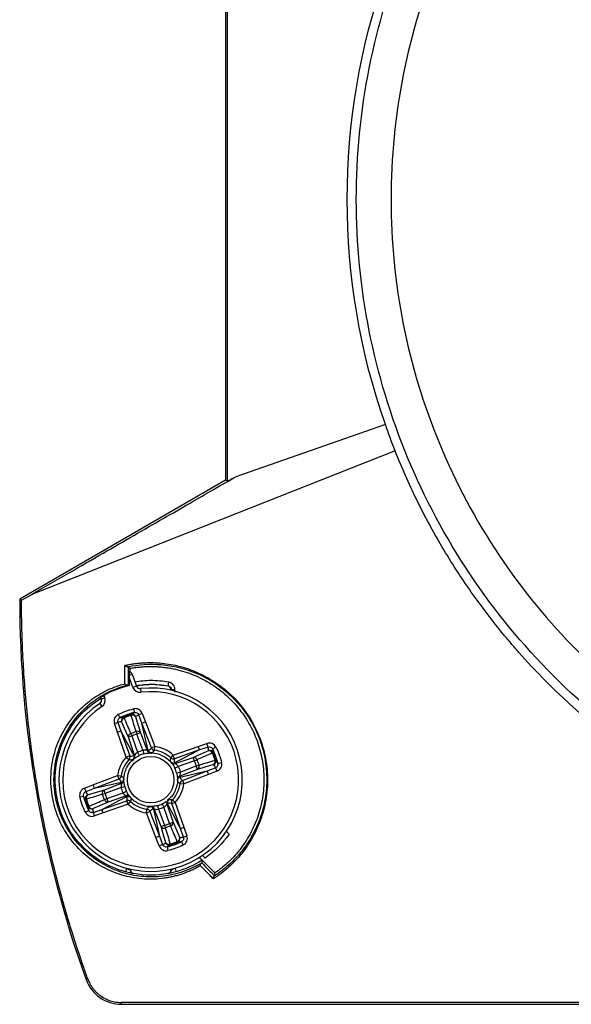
# Model space of a CAD drawing. Header units: millimetres. Extents: x 13 to 546, y 13 to 419.
# Tile 3 of 21: x 119 to 149, y 94 to 147. Entities that reach past the tile are written whole.
import ezdxf

# ---------------------------------------------------------------- set-up
doc = ezdxf.new("R2010")
doc.units = ezdxf.units.MM
doc.header["$LTSCALE"] = 2

msp = doc.modelspace()

# ---------------------------------------------------------------- linework, layer by layer
for p, q in [((130.15, 152.137), (130.15, 122.137)), ((138.687, 125.115), (130.696, 122.328)), ((139.207, 123.716), (119.798, 116.042)), ((130.15, 122.137), (119.15, 115.786)), ((130.248, 122.08), (130.15, 122.137)), ((119.247, 115.73), (119.15, 115.786)), ((119.247, 115.73), (119.798, 116.042)), ((125.05, 112.086), (124.942, 112.175)), ((125.05, 111.923), (125.05, 112.086)), ((124.997, 111.725), (125.152, 111.781)), ((124.997, 111.622), (124.997, 111.159)), ((125.2, 111.067), (124.997, 111.622)), ((125.152, 111.781), (125.388, 111.136)), ((124.944, 111.202), (124.997, 111.159)), ((125.388, 111.136), (125.2, 111.067)), ((125.598, 111.006), (125.621, 110.807)), ((127.085, 111.149), (127.07, 111.137)), ((123.509, 110.45), (123.476, 110.54)), ((123.509, 110.45), (123.697, 110.518)), ((123.652, 110.643), (123.697, 110.518)), ((127.248, 110.952), (127.234, 110.941)), ((127.448, 110.815), (127.448, 110.952)), ((123.432, 110.215), (123.543, 110.048)), ((124.413, 109.625), (124.503, 109.446)), ((125.229, 109.923), (125.276, 109.729)), ((125.697, 109.677), (125.51, 109.606)), ((125.684, 109.153), (125.51, 109.606)), ((125.697, 109.677), (125.87, 109.224)), ((124.214, 109.136), (124.402, 109.201)), ((124.373, 108.677), (124.214, 109.136)), ((124.402, 109.201), (124.562, 108.743)), ((126.187, 107.836), (125.684, 109.153)), ((126.009, 107.702), (125.684, 109.153)), ((125.87, 109.224), (126.374, 107.907)), ((124.837, 107.346), (124.373, 108.677)), ((124.562, 108.743), (125.026, 107.412)), ((125.143, 108.477), (124.955, 108.411)), ((125.289, 107.452), (124.955, 108.411)), ((125.087, 108.606), (125.143, 108.477)), ((125.143, 108.477), (125.445, 107.61)), ((125.37, 108.71), (125.411, 108.574)), ((125.597, 108.645), (125.411, 108.574)), ((125.738, 107.717), (125.411, 108.574)), ((125.597, 108.645), (125.96, 107.697)), ((126.374, 107.907), (126.187, 107.836)), ((126.349, 107.71), (126.374, 107.907)), ((127.359, 107.45), (128.69, 107.914)), ((128.69, 107.914), (129.148, 108.073)), ((129.214, 107.885), (128.756, 107.725)), ((129.214, 107.885), (129.148, 108.073)), ((129.459, 107.784), (129.638, 107.874)), ((125.026, 107.412), (124.837, 107.346)), ((124.837, 107.346), (124.984, 107.211)), ((125.445, 107.61), (125.532, 107.43)), ((125.738, 107.717), (125.789, 107.524)), ((127.224, 107.303), (127.359, 107.45)), ((127.424, 107.261), (127.359, 107.45)), ((128.756, 107.725), (127.424, 107.261)), ((127.465, 106.998), (128.424, 107.332)), ((128.489, 107.143), (128.424, 107.332)), ((125.236, 107.255), (125.212, 107.235)), ((127.268, 107.051), (127.248, 107.075)), ((127.443, 106.755), (127.623, 106.841)), ((128.489, 107.143), (127.623, 106.841)), ((127.73, 106.548), (128.587, 106.876)), ((128.489, 107.143), (128.619, 107.2)), ((128.587, 106.876), (128.722, 106.917)), ((128.658, 106.69), (128.587, 106.876)), ((129.741, 107.011), (129.936, 107.058)), ((123.063, 105.857), (124.38, 106.361)), ((124.38, 106.361), (124.451, 106.175)), ((124.38, 106.361), (124.577, 106.336)), ((127.537, 106.498), (127.73, 106.548)), ((128.658, 106.69), (127.71, 106.327)), ((127.715, 106.278), (129.166, 106.603)), ((127.849, 106.1), (129.166, 106.603)), ((129.237, 106.417), (127.92, 105.913)), ((129.166, 106.603), (129.619, 106.776)), ((129.69, 106.59), (129.237, 106.417)), ((129.619, 106.776), (129.69, 106.59)), ((122.609, 105.684), (123.063, 105.857)), ((124.451, 106.175), (123.134, 105.671)), ((124.585, 105.996), (123.134, 105.671)), ((123.641, 105.584), (124.59, 105.947)), ((124.57, 105.726), (124.763, 105.776)), ((127.722, 105.938), (127.92, 105.913)), ((127.849, 106.1), (127.92, 105.913)), ((122.364, 105.216), (122.558, 105.263)), ((122.609, 105.684), (122.681, 105.498)), ((123.134, 105.671), (122.681, 105.498)), ((123.577, 105.357), (123.713, 105.398)), ((123.641, 105.584), (123.713, 105.398)), ((124.57, 105.726), (123.713, 105.398)), ((123.81, 105.131), (124.677, 105.433)), ((124.835, 105.277), (123.876, 104.942)), ((124.677, 105.433), (124.857, 105.519)), ((125.032, 105.223), (125.052, 105.199)), ((123.544, 104.549), (124.875, 105.013)), ((124.941, 104.825), (123.609, 104.361)), ((123.681, 105.075), (123.81, 105.131)), ((123.81, 105.131), (123.876, 104.942)), ((124.941, 104.825), (124.875, 105.013)), ((124.941, 104.825), (125.076, 104.971)), ((126.511, 104.75), (126.561, 104.557)), ((126.768, 104.844), (126.854, 104.664)), ((127.01, 104.822), (127.345, 103.863)), ((127.064, 105.018), (127.087, 105.038)), ((127.274, 104.863), (127.462, 104.928)), ((127.738, 103.531), (127.274, 104.863)), ((127.316, 105.063), (127.462, 104.928)), ((127.462, 104.928), (127.926, 103.597)), ((122.662, 104.4), (122.841, 104.49)), ((123.086, 104.389), (123.544, 104.549)), ((123.151, 104.201), (123.086, 104.389)), ((123.609, 104.361), (123.151, 104.201)), ((125.926, 104.367), (125.951, 104.565)), ((125.926, 104.367), (126.112, 104.438)), ((126.429, 103.05), (125.926, 104.367)), ((126.112, 104.438), (126.616, 103.121)), ((126.291, 104.572), (126.616, 103.121)), ((126.703, 103.629), (126.34, 104.577)), ((126.561, 104.557), (126.889, 103.7)), ((127.156, 103.798), (126.854, 104.664)), ((126.703, 103.629), (126.889, 103.7)), ((126.889, 103.7), (126.93, 103.565)), ((127.156, 103.798), (127.345, 103.863)), ((127.156, 103.798), (127.212, 103.668)), ((126.616, 103.121), (126.789, 102.668)), ((127.898, 103.073), (127.738, 103.531)), ((127.898, 103.073), (128.086, 103.139)), ((127.926, 103.597), (128.086, 103.139)), ((130.337, 103.223), (130.176, 103.384)), ((126.603, 102.597), (126.429, 103.05)), ((126.789, 102.668), (126.603, 102.597)), ((127.797, 102.828), (127.886, 102.649)), ((127.024, 102.546), (127.071, 102.351)), ((128.9, 102.114), (129.064, 101.95)), ((129.579, 101.153), (128.75, 101.982)), ((128.893, 101.836), (128.877, 101.692)), ((125.052, 101.322), (125.066, 101.334)), ((125.215, 101.125), (125.229, 101.137)), ((127.07, 101.137), (127.085, 101.125)), ((127.234, 101.334), (127.248, 101.322)), ((129.564, 101.001), (129.579, 101.153)), ((122.698, 95.46), (122.789, 95.492)), ((124.58, 94.234), (124.58, 94.137)), ((124.58, 94.137), (221.72, 94.137))]:
    msp.add_line(p, q)
at = {"flags": 128}
for points in [[(125.337, 109.509), (125.483, 109.025), (125.597, 108.645)], [(124.955, 108.411), (124.755, 108.875), (124.597, 109.239)], [(128.424, 107.332), (128.887, 107.532), (129.252, 107.69)], [(129.522, 106.95), (129.038, 106.804), (128.658, 106.69)], [(122.778, 105.324), (123.261, 105.47), (123.641, 105.584)], [(123.876, 104.942), (123.412, 104.742), (123.048, 104.585)], [(127.345, 103.863), (127.545, 103.4), (127.702, 103.035)], [(126.963, 102.765), (126.817, 103.249), (126.703, 103.629)]]:
    msp.add_lwpolyline(points, dxfattribs=at)
msp.add_circle((126.15, 106.137), 1.244)
for centre, radius, start, end in [((130.157, 111.769), 5.16, 178.4412, 180.4937), ((124.964, 111.712), 0.2, 20.0722, 79.9564), ((126.15, 106.137), 4.9, 123.6812, 96.4633), ((126.15, 106.137), 5.152, 102.9196, 119.0046), ((125.576, 111.205), 0.4, 200.0722, 276.4633), ((125.576, 111.205), 0.2, 200.0722, 276.4633), ((126.15, 106.137), 4.7, 123.6812, 96.4633), ((123.322, 110.381), 0.4, 303.6812, 20.0722), ((123.322, 110.381), 0.2, 303.6812, 20.0722), ((124.786, 109.305), 0.2, 113.7963, 199.2243), ((124.784, 109.256), 0.187, 106.5539, 185.0731), ((123.921, 109.088), 0.88, 23.2016, 27.0151), ((125.15, 109.438), 0.2, 20.9209, 106.3483), ((125.951, 109.83), 0.88, 193.1296, 196.9431), ((125.184, 109.402), 0.187, 35.0723, 113.5907), ((125.141, 108.428), 0.187, 106.7433, 185.1154), ((125.444, 108.538), 0.187, 35.03, 113.4013), ((126.15, 106.137), 1.784, 47.3509, 82.7936), ((126.15, 106.137), 1.784, 137.3509, 172.7936), ((124.836, 107.346), 0.201, 317.5332, 18.981), ((125.101, 107.386), 0.199, 310.0613, 19.3836), ((126.146, 107.768), 0.199, 200.7616, 270.0829), ((126.374, 107.909), 0.201, 201.1635, 262.6113), ((126.15, 106.137), 1.585, 47.3509, 82.7936), ((128.44, 107.146), 0.187, 16.7433, 95.1154), ((129.318, 107.501), 0.2, 23.7963, 109.2243), ((129.268, 107.503), 0.187, 16.5539, 95.0731), ((129.101, 108.365), 0.88, 293.2016, 297.0151), ((126.15, 106.137), 1.585, 137.3509, 172.7936), ((127.359, 107.451), 0.201, 227.5332, 288.981), ((127.399, 107.186), 0.199, 220.0613, 289.3836), ((128.551, 106.843), 0.187, 305.03, 23.4013), ((129.45, 107.137), 0.2, 290.9209, 16.3483), ((129.414, 107.103), 0.187, 305.0723, 23.5907), ((129.842, 106.336), 0.88, 103.1296, 106.9431), ((124.378, 106.362), 0.201, 291.1635, 352.6113), ((127.781, 106.141), 0.199, 110.7616, 180.0829), ((124.519, 106.134), 0.199, 290.7616, 0.0829), ((126.15, 106.137), 1.585, 317.3509, 352.7936), ((126.15, 106.137), 1.784, 317.3509, 352.7936), ((127.921, 105.912), 0.201, 111.1635, 172.6113), ((122.849, 105.137), 0.2, 110.9209, 196.3483), ((122.885, 105.171), 0.187, 125.0723, 203.5907), ((123.749, 105.432), 0.187, 125.03, 203.4013), ((124.901, 105.088), 0.199, 40.0613, 109.3836), ((122.457, 105.938), 0.88, 283.1296, 286.9431), ((123.199, 103.909), 0.88, 113.2016, 117.0151), ((122.982, 104.774), 0.2, 203.7963, 289.2243), ((123.031, 104.771), 0.187, 196.5539, 275.0731), ((123.859, 105.128), 0.187, 196.7433, 275.1154), ((124.94, 104.823), 0.201, 47.5332, 108.981), ((126.15, 106.137), 1.784, 227.3509, 262.7936), ((126.15, 106.137), 1.585, 227.3509, 262.7936), ((126.153, 104.506), 0.199, 20.7616, 90.0829), ((127.199, 104.888), 0.199, 130.0613, 199.3836), ((127.464, 104.928), 0.201, 137.5332, 198.981), ((125.925, 104.366), 0.201, 21.1635, 82.6113), ((127.159, 103.847), 0.187, 286.7433, 5.1154), ((126.855, 103.736), 0.187, 215.03, 293.4013), ((127.15, 102.836), 0.2, 200.9209, 286.3483), ((127.116, 102.873), 0.187, 215.0723, 293.5907), ((126.349, 102.445), 0.88, 13.1296, 16.9431), ((127.516, 103.019), 0.187, 286.5539, 5.0731), ((128.378, 103.186), 0.88, 203.2016, 207.0151), ((127.513, 102.969), 0.2, 293.7963, 19.2243)]:
    msp.add_arc(centre, radius, start, end)
msp.add_ellipse((124.999, 111.617), major_axis=(0, 0.583), ratio=0.002995, start_param=1.385139, end_param=1.5626)
for points, knots in [([(137.136, 137.137), (137.136, 134.78), (137.369, 132.423), (138.288, 127.799), (138.976, 125.533), (140.78, 121.178), (141.896, 119.089), (144.515, 115.169), (146.018, 113.339), (149.351, 110.005), (151.182, 108.503), (155.102, 105.884), (157.19, 104.767), (161.546, 102.963), (163.812, 102.276), (168.436, 101.356), (170.793, 101.124), (175.507, 101.124), (177.864, 101.356), (182.487, 102.276), (184.754, 102.963), (189.109, 104.767), (191.198, 105.884), (195.118, 108.503), (196.948, 110.005), (200.282, 113.339), (201.784, 115.169), (204.403, 119.089), (205.52, 121.178), (207.324, 125.533), (208.011, 127.799), (208.931, 132.423), (209.163, 134.78), (209.163, 139.494), (208.931, 141.851), (208.011, 146.475), (207.324, 148.741), (205.52, 153.096), (204.403, 155.185), (201.784, 159.105), (200.282, 160.936), (196.948, 164.269), (195.118, 165.772), (191.198, 168.391), (189.109, 169.507), (184.754, 171.311), (182.487, 171.999), (177.864, 172.918), (175.507, 173.15), (170.793, 173.15), (168.436, 172.918), (163.812, 171.999), (161.546, 171.311), (157.19, 169.507), (155.102, 168.391), (151.182, 165.772), (149.351, 164.269), (146.018, 160.936), (144.515, 159.105), (141.896, 155.185), (140.78, 153.096), (138.976, 148.741), (138.288, 146.475), (137.369, 141.851), (137.136, 139.494), (137.136, 137.137)], [0, 0, 0, 0, 0.03125, 0.03125, 0.0625, 0.0625, 0.09375, 0.09375, 0.125, 0.125, 0.15625, 0.15625, 0.1875, 0.1875, 0.21875, 0.21875, 0.25, 0.25, 0.28125, 0.28125, 0.3125, 0.3125, 0.34375, 0.34375, 0.375, 0.375, 0.40625, 0.40625, 0.4375, 0.4375, 0.46875, 0.46875, 0.5, 0.5, 0.53125, 0.53125, 0.5625, 0.5625, 0.59375, 0.59375, 0.625, 0.625, 0.65625, 0.65625, 0.6875, 0.6875, 0.71875, 0.71875, 0.75, 0.75, 0.78125, 0.78125, 0.8125, 0.8125, 0.84375, 0.84375, 0.875, 0.875, 0.90625, 0.90625, 0.9375, 0.9375, 0.96875, 0.96875, 1, 1, 1, 1]), ([(138.99, 137.137), (138.99, 139.373), (139.21, 141.609), (140.083, 145.994), (140.735, 148.144), (142.446, 152.275), (143.505, 154.256), (145.989, 157.974), (147.414, 159.711), (150.576, 162.873), (152.313, 164.298), (156.031, 166.782), (158.012, 167.841), (162.143, 169.552), (164.293, 170.204), (168.678, 171.077), (170.914, 171.297), (175.386, 171.297), (177.621, 171.077), (182.007, 170.204), (184.157, 169.552), (188.288, 167.841), (190.269, 166.782), (193.987, 164.298), (195.723, 162.873), (198.885, 159.711), (200.31, 157.974), (202.795, 154.256), (203.854, 152.275), (205.565, 148.144), (206.217, 145.994), (207.089, 141.609), (207.31, 139.373), (207.31, 134.901), (207.089, 132.666), (206.217, 128.28), (205.565, 126.13), (203.854, 121.999), (202.795, 120.018), (200.31, 116.3), (198.885, 114.563), (195.723, 111.402), (193.987, 109.976), (190.269, 107.492), (188.288, 106.433), (184.157, 104.722), (182.007, 104.07), (177.621, 103.198), (175.386, 102.977), (170.914, 102.977), (168.678, 103.198), (164.293, 104.07), (162.143, 104.722), (158.012, 106.433), (156.031, 107.492), (152.313, 109.976), (150.576, 111.402), (147.414, 114.563), (145.989, 116.3), (143.505, 120.018), (142.446, 121.999), (140.735, 126.13), (140.083, 128.28), (139.21, 132.666), (138.99, 134.901), (138.99, 137.137)], [0, 0, 0, 0, 0.03125, 0.03125, 0.0625, 0.0625, 0.09375, 0.09375, 0.125, 0.125, 0.15625, 0.15625, 0.1875, 0.1875, 0.21875, 0.21875, 0.25, 0.25, 0.28125, 0.28125, 0.3125, 0.3125, 0.34375, 0.34375, 0.375, 0.375, 0.40625, 0.40625, 0.4375, 0.4375, 0.46875, 0.46875, 0.5, 0.5, 0.53125, 0.53125, 0.5625, 0.5625, 0.59375, 0.59375, 0.625, 0.625, 0.65625, 0.65625, 0.6875, 0.6875, 0.71875, 0.71875, 0.75, 0.75, 0.78125, 0.78125, 0.8125, 0.8125, 0.84375, 0.84375, 0.875, 0.875, 0.90625, 0.90625, 0.9375, 0.9375, 0.96875, 0.96875, 1, 1, 1, 1]), ([(130.248, 122.08), (130.248, 124.59), (130.249, 129.609), (130.249, 137.137), (130.249, 144.666), (130.248, 149.684), (130.248, 152.194)], [0, 0, 0, 0, 0.25, 0.5, 0.75, 1, 1, 1, 1]), ([(145.662, 113.123), (145.643, 113.145), (145.554, 113.247), (145.404, 113.421), (145.211, 113.649), (145.078, 113.808), (144.404, 114.624), (143.248, 116.141), (141.693, 118.551), (140.33, 121.078), (139.558, 122.829), (139.207, 123.716)], [0, 0, 0, 0, 0.0010822, 0.0049971, 0.008912, 0.0128269, 0.0128269, 0.0472743, 0.0817218, 0.1161692, 0.1506166, 0.1506166, 0.1506166, 0.1506166]), ([(119.798, 116.042), (120.462, 116.426), (121.733, 117.159), (123.551, 118.208), (125.229, 119.176), (126.777, 120.069), (128.208, 120.894), (129.499, 121.638), (130.312, 122.107), (130.696, 122.328)], [0, 0, 0, 0, 0.182719, 0.349391, 0.500024, 0.644144, 0.775497, 0.894105, 1, 1, 1, 1]), ([(119.15, 115.786), (119.15, 112.33), (119.449, 108.874), (120.638, 102.065), (121.527, 98.711), (122.698, 95.46)], [0, 0, 0, 0, 0.5, 0.5, 1, 1, 1, 1]), ([(122.789, 95.492), (122.716, 95.697), (122.427, 96.508), (122.023, 97.736), (121.59, 99.178), (121.127, 100.85), (120.62, 102.943), (120.189, 105.136), (119.891, 106.979), (119.687, 108.48), (119.524, 109.966), (119.399, 111.433), (119.312, 112.883), (119.258, 114.313), (119.25, 115.26), (119.247, 115.73)], [0, 0, 0, 0, 0.031541, 0.125166, 0.187757, 0.250348, 0.377166, 0.500579, 0.574978, 0.648359, 0.720723, 0.792069, 0.862397, 0.931707, 1, 1, 1, 1]), ([(145.821, 112.942), (145.821, 112.942), (145.821, 112.942), (145.77, 112.999), (145.722, 113.054), (145.676, 113.107)], [0.150878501, 0.150878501, 0.150878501, 0.150878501, 0.150884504, 0.150884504, 0.153455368, 0.153455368, 0.153455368, 0.153455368]), ([(200.478, 112.942), (198.776, 111.019), (194.962, 107.532), (188.261, 103.612), (180.88, 101.185), (173.15, 100.363), (165.42, 101.185), (158.038, 103.612), (151.337, 107.532), (147.523, 111.02), (145.821, 112.942)], [0.1534554, 0.1534554, 0.1534554, 0.1534554, 0.2400828, 0.3267205, 0.4133582, 0.4999958, 0.5866335, 0.6732711, 0.7599088, 0.8465405, 0.8465405, 0.8465405, 0.8465405]), ([(124.774, 112.246), (124.851, 112.262), (125.005, 112.294), (125.237, 112.331), (125.468, 112.36), (125.699, 112.381), (125.929, 112.392), (126.158, 112.395), (126.387, 112.389), (126.86, 112.36), (127.567, 112.252), (128.362, 111.997), (128.981, 111.712), (129.603, 111.36), (130.355, 110.797), (131.171, 109.909), (131.829, 108.826), (132.257, 107.616), (132.428, 106.372), (132.357, 105.173), (132.078, 104.062), (131.626, 103.062), (131.133, 102.331), (130.683, 101.81), (130.316, 101.454), (129.922, 101.126), (129.64, 100.938), (129.498, 100.844)], [0, 0, 0, 0, 0.016157, 0.032137, 0.047954, 0.063623, 0.079161, 0.094581, 0.109899, 0.125129, 0.189126, 0.249711, 0.281371, 0.312072, 0.374678, 0.437145, 0.499282, 0.562143, 0.624565, 0.687224, 0.749904, 0.812106, 0.874767, 0.905449, 0.937178, 0.968425, 1, 1, 1, 1]), ([(124.776, 111.268), (124.776, 111.432), (124.775, 111.757), (124.774, 112.083), (124.774, 112.246)], [0, 0, 0, 0, 0.502062, 1, 1, 1, 1]), ([(124.917, 112.171), (124.91, 112.17), (124.897, 112.169), (124.87, 112.176), (124.845, 112.187), (124.823, 112.201), (124.804, 112.215), (124.787, 112.231), (124.778, 112.241), (124.774, 112.246)], [0, 0, 0, 0, 0.147523, 0.314227, 0.498995, 0.600299, 0.749301, 0.894435, 1, 1, 1, 1]), ([(124.917, 112.171), (125.498, 112.294), (126.105, 112.335), (127.017, 112.259), (127.323, 112.211), (127.939, 112.064), (128.251, 111.964), (128.869, 111.707), (129.173, 111.551), (129.774, 111.174), (130.071, 110.95), (130.489, 110.568), (130.625, 110.432), (130.887, 110.143), (131.014, 109.989), (131.375, 109.504), (131.584, 109.157), (131.936, 108.413), (132.077, 108.012), (132.273, 107.211), (132.328, 106.812), (132.353, 106.214), (132.351, 106.015), (132.33, 105.626), (132.311, 105.435), (132.227, 104.871), (132.136, 104.505), (131.901, 103.818), (131.757, 103.494), (131.42, 102.882), (131.226, 102.592), (130.804, 102.06), (130.577, 101.817), (130.086, 101.371), (129.821, 101.168), (129.545, 100.988)], [0, 0, 0, 0, 0.125, 0.125, 0.1875, 0.1875, 0.25, 0.25, 0.3125, 0.3125, 0.375, 0.375, 0.40625, 0.40625, 0.4375, 0.4375, 0.5, 0.5, 0.5625, 0.5625, 0.625, 0.625, 0.65625, 0.65625, 0.6875, 0.6875, 0.75, 0.75, 0.8125, 0.8125, 0.875, 0.875, 0.9375, 0.9375, 1, 1, 1, 1]), ([(124.942, 112.175), (124.941, 112.175), (124.938, 112.175), (124.924, 112.172), (124.917, 112.171)], [0, 0, 0, 0, 0.522483, 1, 1, 1, 1]), ([(124.942, 112.175), (124.942, 112.014), (124.943, 111.689), (124.943, 111.365), (124.944, 111.202)], [0, 0, 0, 0, 0.497472, 1, 1, 1, 1]), ([(125.05, 112.086), (125.135, 112.101), (125.305, 112.13), (125.56, 112.16), (125.817, 112.18), (126.073, 112.189), (126.329, 112.187), (126.586, 112.174), (126.842, 112.149), (127.352, 112.079), (128.106, 111.894), (129.051, 111.479), (129.915, 110.912), (130.667, 110.204), (131.292, 109.382), (131.766, 108.463), (132.08, 107.479), (132.22, 106.456), (132.188, 105.423), (131.979, 104.412), (131.604, 103.449), (131.175, 102.742), (130.796, 102.254), (130.522, 101.947), (130.227, 101.661), (129.914, 101.393), (129.691, 101.233), (129.579, 101.153)], [0, 0, 0, 0, 0.015735, 0.031385, 0.046979, 0.062546, 0.078113, 0.09371, 0.109366, 0.125108, 0.187574, 0.250074, 0.312541, 0.375041, 0.437507, 0.500007, 0.562473, 0.624973, 0.68744, 0.74994, 0.812406, 0.874906, 0.900037, 0.924994, 0.949896, 0.974859, 1, 1, 1, 1]), ([(128.804, 101.542), (128.738, 101.505), (128.605, 101.43), (128.401, 101.328), (128.192, 101.234), (127.979, 101.15), (127.761, 101.074), (127.54, 101.008), (127.314, 100.951), (127.083, 100.904), (126.757, 100.853), (126.331, 100.815), (125.803, 100.822), (125.273, 100.881), (124.567, 101.033), (123.7, 101.364), (122.724, 101.999), (121.867, 102.88), (121.207, 103.995), (120.829, 105.279), (120.784, 106.609), (121.05, 107.847), (121.553, 108.913), (122.109, 109.639), (122.608, 110.124), (123.006, 110.441), (123.426, 110.715), (123.814, 110.92), (124.163, 111.07), (124.467, 111.181), (124.673, 111.239), (124.776, 111.268)], [0, 0, 0, 0, 0.013729, 0.027479, 0.041262, 0.055091, 0.068977, 0.082934, 0.096975, 0.111113, 0.12536, 0.156559, 0.187777, 0.219187, 0.250358, 0.312945, 0.37513, 0.437897, 0.500472, 0.562943, 0.625222, 0.687601, 0.750024, 0.812569, 0.843383, 0.87478, 0.905973, 0.937412, 0.958332, 0.979176, 1, 1, 1, 1]), ([(128.856, 101.679), (128.563, 101.504), (128.256, 101.359), (127.611, 101.129), (127.277, 101.046), (126.601, 100.947), (126.257, 100.93), (125.558, 100.968), (125.207, 101.022), (124.688, 101.158), (124.516, 101.213), (124.173, 101.343), (124.003, 101.418), (123.503, 101.67), (123.185, 101.875), (122.582, 102.371), (122.295, 102.665), (121.921, 103.157), (121.804, 103.329), (121.59, 103.694), (121.492, 103.887), (121.322, 104.282), (121.249, 104.485), (121.128, 104.903), (121.08, 105.119), (121.012, 105.549), (120.992, 105.764), (120.978, 106.194), (120.985, 106.411), (121.044, 107.047), (121.132, 107.449), (121.393, 108.21), (121.56, 108.557), (121.949, 109.189), (122.172, 109.476), (122.651, 109.981), (122.906, 110.201), (123.447, 110.584), (123.732, 110.748), (124.315, 111.015), (124.613, 111.119), (124.92, 111.197)], [0, 0, 0, 0, 0.0625, 0.0625, 0.125, 0.125, 0.1875, 0.1875, 0.25, 0.25, 0.28125, 0.28125, 0.3125, 0.3125, 0.375, 0.375, 0.4375, 0.4375, 0.46875, 0.46875, 0.5, 0.5, 0.53125, 0.53125, 0.5625, 0.5625, 0.59375, 0.59375, 0.625, 0.625, 0.6875, 0.6875, 0.75, 0.75, 0.8125, 0.8125, 0.875, 0.875, 0.9375, 0.9375, 1, 1, 1, 1]), ([(124.776, 111.268), (124.78, 111.264), (124.789, 111.254), (124.807, 111.239), (124.826, 111.225), (124.853, 111.209), (124.887, 111.195), (124.91, 111.196), (124.92, 111.197)], [0, 0, 0, 0, 0.105252, 0.251346, 0.399788, 0.502338, 0.771148, 1, 1, 1, 1]), ([(124.92, 111.197), (124.926, 111.198), (124.94, 111.201), (124.942, 111.201), (124.944, 111.202)], [0, 0, 0, 0, 0.480721, 1, 1, 1, 1]), ([(127.121, 111.346), (126.798, 111.392), (126.193, 111.477), (125.588, 111.395), (125.307, 111.357)], [0, 0, 0, 0, 0.535492, 1, 1, 1, 1]), ([(127.07, 111.137), (126.764, 111.181), (126.204, 111.26), (125.644, 111.186), (125.391, 111.152)], [0, 0, 0, 0, 0.5481321, 1, 1, 1, 1]), ([(125.392, 111.165), (125.645, 111.199), (126.209, 111.275), (126.773, 111.194), (127.085, 111.149)], [0, 0, 0, 0, 0.447603, 1, 1, 1, 1]), ([(127.234, 110.941), (127.234, 110.987), (127.218, 111.033), (127.158, 111.104), (127.116, 111.129), (127.07, 111.137)], [0, 0, 0, 0, 0.5, 0.5, 1, 1, 1, 1]), ([(127.085, 111.149), (127.085, 111.149), (127.089, 111.171), (127.102, 111.243), (127.112, 111.294), (127.121, 111.346)], [0, 0, 0, 0, 0.5, 0.5, 1, 1, 1, 1]), ([(127.085, 111.149), (127.13, 111.14), (127.172, 111.116), (127.232, 111.044), (127.248, 110.999), (127.248, 110.952)], [0, 0, 0, 0, 0.5, 0.5, 1, 1, 1, 1]), ([(127.448, 110.952), (127.448, 111.045), (127.415, 111.136), (127.296, 111.279), (127.213, 111.328), (127.121, 111.346)], [0, 0, 0, 0, 0.5, 0.5, 1, 1, 1, 1]), ([(124.799, 101.218), (124.322, 101.349), (123.864, 101.549), (123.026, 102.074), (122.645, 102.397), (121.992, 103.14), (121.72, 103.559), (121.307, 104.457), (121.167, 104.937), (121.029, 105.916), (121.032, 106.416), (121.18, 107.393), (121.326, 107.871), (121.749, 108.765), (122.026, 109.181), (122.687, 109.916), (123.071, 110.235), (123.494, 110.493)], [0, 0, 0, 0, 0.125, 0.125, 0.25, 0.25, 0.375, 0.375, 0.5, 0.5, 0.625, 0.625, 0.75, 0.75, 0.875, 0.875, 1, 1, 1, 1]), ([(123.476, 110.54), (123.476, 110.54), (123.495, 110.552), (123.56, 110.591), (123.606, 110.618), (123.652, 110.643)], [0, 0, 0, 0, 0.5, 0.5, 1, 1, 1, 1]), ([(127.248, 110.952), (127.249, 110.952), (127.268, 110.952), (127.346, 110.952), (127.401, 110.952), (127.448, 110.952)], [0, 0, 0, 0, 0.5, 0.5, 1, 1, 1, 1]), ([(124.413, 109.625), (124.326, 109.582), (124.257, 109.507), (124.185, 109.329), (124.182, 109.227), (124.214, 109.136)], [0, 0, 0, 0, 0.00029095, 0.00029095, 0.0005818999, 0.0005818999, 0.0005818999, 0.0005818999]), ([(124.402, 109.201), (124.386, 109.247), (124.387, 109.298), (124.424, 109.387), (124.459, 109.424), (124.503, 109.446)], [0, 0, 0, 0, 0.5, 0.5, 1, 1, 1, 1]), ([(124.503, 109.446), (124.539, 109.454), (124.606, 109.468), (124.675, 109.482), (124.706, 109.488)], [0, 0, 0, 0, 0.551491, 1, 1, 1, 1]), ([(125.109, 109.573), (125.045, 109.553), (124.916, 109.513), (124.792, 109.461), (124.73, 109.435)], [0, 0, 0, 0, 0.499996, 1, 1, 1, 1]), ([(125.094, 109.63), (125.121, 109.645), (125.182, 109.679), (125.242, 109.711), (125.276, 109.729)], [0, 0, 0, 0, 0.4485097, 1, 1, 1, 1]), ([(125.697, 109.677), (125.662, 109.768), (125.594, 109.844), (125.424, 109.933), (125.323, 109.946), (125.229, 109.923)], [0, 0, 0, 0, 0.0002910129, 0.0002910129, 0.0005820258, 0.0005820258, 0.0005820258, 0.0005820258]), ([(125.276, 109.729), (125.323, 109.74), (125.374, 109.734), (125.459, 109.689), (125.493, 109.652), (125.51, 109.606)], [0, 0, 0, 0, 0.5, 0.5, 1, 1, 1, 1]), ([(125.87, 109.224), (125.823, 109.206), (125.777, 109.189), (125.709, 109.163), (125.687, 109.154), (125.684, 109.153)], [0, 0, 0, 0, 0.5, 0.5, 1, 1, 1, 1]), ([(124.562, 108.743), (124.558, 108.742), (124.537, 108.734), (124.467, 108.71), (124.42, 108.694), (124.373, 108.677)], [0, 0, 0, 0, 0.5, 0.5, 1, 1, 1, 1]), ([(125.411, 108.574), (125.41, 108.574), (125.408, 108.573), (125.407, 108.573), (125.348, 108.555), (125.29, 108.535), (125.233, 108.513), (125.203, 108.502), (125.173, 108.489), (125.143, 108.477)], [0, 0, 0, 0, 0.0000039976, 0.0000039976, 0.0000039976, 0.0001877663, 0.0001877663, 0.0001877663, 0.0002848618, 0.0002848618, 0.0002848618, 0.0002848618]), ([(128.756, 107.725), (128.754, 107.729), (128.747, 107.75), (128.723, 107.82), (128.707, 107.866), (128.69, 107.914)], [0, 0, 0, 0, 0.5, 0.5, 1, 1, 1, 1]), ([(129.638, 107.874), (129.594, 107.961), (129.52, 108.029), (129.341, 108.102), (129.24, 108.105), (129.148, 108.073)], [0, 0, 0, 0, 0.00029095, 0.00029095, 0.0005818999, 0.0005818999, 0.0005818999, 0.0005818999]), ([(129.214, 107.885), (129.259, 107.901), (129.31, 107.899), (129.4, 107.863), (129.437, 107.828), (129.459, 107.784)], [0, 0, 0, 0, 0.5, 0.5, 1, 1, 1, 1]), ([(125.248, 107.424), (125.261, 107.39), (125.263, 107.348), (125.243, 107.269), (125.221, 107.234), (125.193, 107.21)], [0, 0, 0, 0, 0.5, 0.5, 1, 1, 1, 1]), ([(125.229, 107.233), (125.235, 107.238), (125.268, 107.267), (125.376, 107.345), (125.451, 107.391), (125.532, 107.43)], [0, 0, 0, 0, 0.5, 0.5, 1, 1, 1, 1]), ([(125.248, 107.424), (125.255, 107.428), (125.269, 107.437), (125.283, 107.447), (125.289, 107.452)], [0, 0, 0, 0, 0.499869, 1, 1, 1, 1]), ([(125.445, 107.61), (125.402, 107.583), (125.362, 107.546), (125.308, 107.482), (125.292, 107.456), (125.289, 107.452)], [0, 0, 0, 0, 0.5, 0.5, 1, 1, 1, 1]), ([(125.789, 107.524), (125.748, 107.513), (125.706, 107.5), (125.62, 107.469), (125.576, 107.451), (125.532, 107.43)], [0, 0, 0, 0, 0.5, 0.5, 1, 1, 1, 1]), ([(125.96, 107.697), (125.955, 107.699), (125.926, 107.708), (125.843, 107.722), (125.79, 107.725), (125.738, 107.717)], [0, 0, 0, 0, 0.5, 0.5, 1, 1, 1, 1]), ([(125.789, 107.524), (125.875, 107.546), (125.963, 107.559), (126.095, 107.569), (126.14, 107.568), (126.147, 107.569)], [0, 0, 0, 0, 0.5, 0.5, 1, 1, 1, 1]), ([(126.009, 107.702), (126.023, 107.706), (126.05, 107.713), (126.088, 107.733), (126.124, 107.76), (126.157, 107.793), (126.177, 107.822), (126.187, 107.836)], [0, 0, 0, 0, 0.195552, 0.393295, 0.593262, 0.795487, 1, 1, 1, 1]), ([(126.19, 107.574), (126.153, 107.575), (126.113, 107.587), (126.047, 107.634), (126.022, 107.668), (126.009, 107.702)], [0, 0, 0, 0, 0.5, 0.5, 1, 1, 1, 1]), ([(126.146, 107.56), (126.17, 107.563), (126.364, 107.585), (126.661, 107.493), (126.988, 107.308), (127.169, 107.165), (127.238, 107.062), (127.246, 107.05)], [0, 0, 0, 0, 0.057774, 0.465595, 0.704247, 0.963109, 1, 1, 1, 1]), ([(126.349, 107.71), (126.339, 107.695), (126.32, 107.665), (126.289, 107.63), (126.257, 107.603), (126.225, 107.584), (126.201, 107.577), (126.19, 107.574)], [0, 0, 0, 0, 0.2120555, 0.4180493, 0.6180138, 0.8119849, 1, 1, 1, 1]), ([(129.586, 107.178), (129.566, 107.242), (129.525, 107.37), (129.473, 107.495), (129.448, 107.557)], [0, 0, 0, 0, 0.4999962, 1, 1, 1, 1]), ([(129.459, 107.784), (129.467, 107.748), (129.481, 107.681), (129.495, 107.612), (129.501, 107.581)], [0, 0, 0, 0, 0.551491, 1, 1, 1, 1]), ([(124.721, 106.133), (124.72, 106.14), (124.706, 106.262), (124.755, 106.494), (124.868, 106.795), (125.026, 107.053), (125.178, 107.167), (125.249, 107.22)], [0, 0, 0, 0, 0.017553, 0.291799, 0.550567, 0.789126, 1, 1, 1, 1]), ([(125.193, 107.21), (125.18, 107.204), (125.153, 107.193), (125.105, 107.187), (125.049, 107.191), (125.006, 107.204), (124.984, 107.211)], [0, 0, 0, 0, 0.221188, 0.461531, 0.721106, 1, 1, 1, 1]), ([(127.222, 107.094), (127.218, 107.104), (127.209, 107.123), (127.202, 107.155), (127.2, 107.194), (127.205, 107.242), (127.218, 107.282), (127.224, 107.303)], [0, 0, 0, 0, 0.166652, 0.333314, 0.499999, 0.743063, 1, 1, 1, 1]), ([(127.222, 107.094), (127.233, 107.084), (127.252, 107.064), (127.288, 107.044), (127.324, 107.032), (127.359, 107.027), (127.389, 107.028), (127.415, 107.032), (127.43, 107.036), (127.437, 107.039)], [0, 0, 0, 0, 0.183019, 0.358152, 0.520653, 0.667246, 0.796183, 0.906976, 1, 1, 1, 1]), ([(127.246, 107.057), (127.251, 107.052), (127.28, 107.019), (127.357, 106.911), (127.404, 106.836), (127.443, 106.755)], [0, 0, 0, 0, 0.5, 0.5, 1, 1, 1, 1]), ([(127.623, 106.841), (127.596, 106.885), (127.559, 106.925), (127.494, 106.979), (127.469, 106.995), (127.465, 106.998)], [0, 0, 0, 0, 0.5, 0.5, 1, 1, 1, 1]), ([(128.587, 106.876), (128.587, 106.877), (128.586, 106.879), (128.586, 106.88), (128.568, 106.939), (128.548, 106.997), (128.526, 107.054), (128.514, 107.084), (128.502, 107.114), (128.489, 107.143)], [0, 0, 0, 0, 0.0000039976, 0.0000039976, 0.0000039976, 0.0001877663, 0.0001877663, 0.0001877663, 0.0002848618, 0.0002848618, 0.0002848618, 0.0002848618]), ([(129.741, 107.011), (129.753, 106.964), (129.747, 106.913), (129.702, 106.828), (129.664, 106.794), (129.619, 106.776)], [0, 0, 0, 0, 0.5, 0.5, 1, 1, 1, 1]), ([(129.642, 107.193), (129.658, 107.166), (129.691, 107.105), (129.724, 107.045), (129.741, 107.011)], [0, 0, 0, 0, 0.44851, 1, 1, 1, 1]), ([(129.69, 106.59), (129.781, 106.625), (129.857, 106.692), (129.946, 106.863), (129.959, 106.964), (129.936, 107.058)], [0, 0, 0, 0, 0.0002910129, 0.0002910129, 0.0005820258, 0.0005820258, 0.0005820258, 0.0005820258]), ([(124.577, 106.336), (124.594, 106.325), (124.63, 106.302), (124.668, 106.265), (124.698, 106.224), (124.708, 106.193), (124.713, 106.177)], [0, 0, 0, 0, 0.243578, 0.500002, 0.733614, 1, 1, 1, 1]), ([(127.537, 106.498), (127.559, 106.412), (127.572, 106.324), (127.582, 106.192), (127.581, 106.147), (127.581, 106.14)], [0, 0, 0, 0, 0.5, 0.5, 1, 1, 1, 1]), ([(127.586, 106.097), (127.588, 106.134), (127.6, 106.174), (127.647, 106.24), (127.681, 106.265), (127.715, 106.278)], [0, 0, 0, 0, 0.5, 0.5, 1, 1, 1, 1]), ([(127.71, 106.327), (127.711, 106.332), (127.721, 106.361), (127.735, 106.444), (127.738, 106.497), (127.73, 106.548)], [0, 0, 0, 0, 0.5, 0.5, 1, 1, 1, 1]), ([(127.715, 106.278), (127.719, 106.264), (127.726, 106.237), (127.745, 106.199), (127.772, 106.163), (127.806, 106.13), (127.835, 106.11), (127.849, 106.1)], [0, 0, 0, 0, 0.195552, 0.393295, 0.593262, 0.795487, 1, 1, 1, 1]), ([(129.166, 106.603), (129.167, 106.6), (129.175, 106.578), (129.201, 106.51), (129.219, 106.463), (129.237, 106.417)], [0, 0, 0, 0, 0.5, 0.5, 1, 1, 1, 1]), ([(123.063, 105.857), (123.081, 105.811), (123.098, 105.764), (123.125, 105.696), (123.133, 105.674), (123.134, 105.671)], [0, 0, 0, 0, 0.5, 0.5, 1, 1, 1, 1]), ([(124.59, 105.947), (124.588, 105.943), (124.579, 105.914), (124.565, 105.831), (124.562, 105.777), (124.57, 105.726)], [0, 0, 0, 0, 0.5, 0.5, 1, 1, 1, 1]), ([(124.585, 105.996), (124.597, 106.002), (124.626, 106.015), (124.667, 106.051), (124.703, 106.106), (124.71, 106.153), (124.713, 106.177)], [0, 0, 0, 0, 0.174643, 0.404305, 0.684942, 1, 1, 1, 1]), ([(124.763, 105.776), (124.741, 105.862), (124.728, 105.95), (124.718, 106.082), (124.718, 106.127), (124.718, 106.134)], [0, 0, 0, 0, 0.5, 0.5, 1, 1, 1, 1]), ([(127.579, 106.141), (127.58, 106.134), (127.594, 106.013), (127.545, 105.78), (127.432, 105.479), (127.274, 105.221), (127.122, 105.107), (127.05, 105.054)], [0, 0, 0, 0, 0.0175458, 0.2917547, 0.550501, 0.7890525, 1, 1, 1, 1]), ([(127.722, 105.938), (127.705, 105.949), (127.67, 105.972), (127.632, 106.009), (127.601, 106.05), (127.592, 106.081), (127.586, 106.097)], [0, 0, 0, 0, 0.24357, 0.500002, 0.733591, 1, 1, 1, 1]), ([(122.609, 105.684), (122.519, 105.649), (122.443, 105.582), (122.354, 105.411), (122.341, 105.31), (122.364, 105.216)], [0, 0, 0, 0, 0.0002910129, 0.0002910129, 0.0005820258, 0.0005820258, 0.0005820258, 0.0005820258]), ([(122.558, 105.263), (122.547, 105.31), (122.553, 105.361), (122.598, 105.447), (122.635, 105.48), (122.681, 105.498)], [0, 0, 0, 0, 0.5, 0.5, 1, 1, 1, 1]), ([(122.657, 105.081), (122.642, 105.108), (122.608, 105.169), (122.576, 105.23), (122.558, 105.263)], [0, 0, 0, 0, 0.44851, 1, 1, 1, 1]), ([(123.713, 105.398), (123.713, 105.397), (123.713, 105.396), (123.714, 105.394), (123.732, 105.336), (123.752, 105.278), (123.774, 105.221), (123.785, 105.19), (123.798, 105.16), (123.81, 105.131)], [0, 0, 0, 0, 0.0000039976, 0.0000039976, 0.0000039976, 0.0001877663, 0.0001877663, 0.0001877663, 0.0002848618, 0.0002848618, 0.0002848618, 0.0002848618]), ([(124.677, 105.433), (124.704, 105.389), (124.741, 105.35), (124.805, 105.295), (124.831, 105.279), (124.835, 105.277)], [0, 0, 0, 0, 0.5, 0.5, 1, 1, 1, 1]), ([(124.863, 105.236), (124.858, 105.243), (124.85, 105.257), (124.84, 105.27), (124.835, 105.277)], [0, 0, 0, 0, 0.499869, 1, 1, 1, 1]), ([(125.053, 105.217), (125.049, 105.222), (125.02, 105.255), (124.942, 105.363), (124.896, 105.439), (124.857, 105.519)], [0, 0, 0, 0, 0.5, 0.5, 1, 1, 1, 1]), ([(124.862, 105.236), (124.897, 105.248), (124.939, 105.251), (125.017, 105.231), (125.053, 105.208), (125.077, 105.18)], [0, 0, 0, 0, 0.5, 0.5, 1, 1, 1, 1]), ([(126.154, 104.714), (126.13, 104.711), (125.936, 104.69), (125.639, 104.782), (125.312, 104.967), (125.131, 105.109), (125.062, 105.212), (125.053, 105.225)], [0, 0, 0, 0, 0.057744, 0.46557, 0.704235, 0.963108, 1, 1, 1, 1]), ([(122.714, 105.096), (122.734, 105.032), (122.774, 104.904), (122.826, 104.78), (122.852, 104.718)], [0, 0, 0, 0, 0.499996, 1, 1, 1, 1]), ([(122.841, 104.49), (122.833, 104.527), (122.818, 104.594), (122.805, 104.662), (122.799, 104.693)], [0, 0, 0, 0, 0.551491, 1, 1, 1, 1]), ([(125.077, 105.18), (125.082, 105.171), (125.09, 105.151), (125.097, 105.119), (125.099, 105.08), (125.094, 105.032), (125.082, 104.992), (125.076, 104.971)], [0, 0, 0, 0, 0.166652, 0.333314, 0.499999, 0.743064, 1, 1, 1, 1]), ([(125.951, 104.565), (125.961, 104.58), (125.98, 104.609), (126.01, 104.644), (126.042, 104.671), (126.075, 104.69), (126.098, 104.697), (126.11, 104.7)], [0, 0, 0, 0, 0.2120644, 0.4180626, 0.6180271, 0.8119937, 1, 1, 1, 1]), ([(126.291, 104.572), (126.285, 104.584), (126.272, 104.613), (126.236, 104.654), (126.181, 104.691), (126.134, 104.697), (126.11, 104.7)], [0, 0, 0, 0, 0.174643, 0.404305, 0.684942, 1, 1, 1, 1]), ([(126.511, 104.75), (126.424, 104.728), (126.337, 104.715), (126.205, 104.705), (126.16, 104.706), (126.153, 104.706)], [0, 0, 0, 0, 0.5, 0.5, 1, 1, 1, 1]), ([(126.511, 104.75), (126.551, 104.761), (126.593, 104.774), (126.679, 104.805), (126.723, 104.823), (126.768, 104.844)], [0, 0, 0, 0, 0.5, 0.5, 1, 1, 1, 1]), ([(126.983, 104.973), (126.981, 104.971), (126.959, 104.955), (126.902, 104.917), (126.828, 104.874), (126.788, 104.854), (126.768, 104.844)], [0, 0, 0, 0, 0.046104, 0.53015, 0.766256, 1, 1, 1, 1]), ([(126.854, 104.664), (126.898, 104.691), (126.937, 104.728), (126.992, 104.792), (127.008, 104.818), (127.01, 104.822)], [0, 0, 0, 0, 0.5, 0.5, 1, 1, 1, 1]), ([(127.106, 105.065), (127.096, 105.054), (127.077, 105.034), (127.057, 104.999), (127.044, 104.962), (127.04, 104.928), (127.04, 104.898), (127.044, 104.872), (127.049, 104.857), (127.051, 104.85)], [0, 0, 0, 0, 0.183019, 0.358152, 0.520653, 0.667246, 0.796183, 0.906976, 1, 1, 1, 1]), ([(127.106, 105.065), (127.119, 105.07), (127.146, 105.082), (127.194, 105.087), (127.25, 105.083), (127.293, 105.07), (127.316, 105.063)], [0, 0, 0, 0, 0.221188, 0.461531, 0.721106, 1, 1, 1, 1]), ([(122.662, 104.4), (122.705, 104.314), (122.78, 104.245), (122.958, 104.172), (123.06, 104.169), (123.151, 104.201)], [0, 0, 0, 0, 0.00029095, 0.00029095, 0.0005818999, 0.0005818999, 0.0005818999, 0.0005818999]), ([(123.086, 104.389), (123.04, 104.373), (122.989, 104.375), (122.9, 104.412), (122.863, 104.446), (122.841, 104.49)], [0, 0, 0, 0, 0.5, 0.5, 1, 1, 1, 1]), ([(123.609, 104.361), (123.593, 104.408), (123.577, 104.455), (123.553, 104.524), (123.545, 104.546), (123.544, 104.549)], [0, 0, 0, 0, 0.5, 0.5, 1, 1, 1, 1]), ([(126.34, 104.577), (126.344, 104.576), (126.373, 104.566), (126.456, 104.552), (126.51, 104.549), (126.561, 104.557)], [0, 0, 0, 0, 0.5, 0.5, 1, 1, 1, 1]), ([(126.889, 103.7), (126.89, 103.7), (126.891, 103.701), (126.893, 103.701), (126.951, 103.719), (127.009, 103.739), (127.066, 103.761), (127.096, 103.773), (127.126, 103.785), (127.156, 103.798)], [0, 0, 0, 0, 0.0000039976, 0.0000039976, 0.0000039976, 0.0001877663, 0.0001877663, 0.0001877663, 0.0002848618, 0.0002848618, 0.0002848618, 0.0002848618]), ([(126.429, 103.05), (126.476, 103.068), (126.523, 103.086), (126.591, 103.112), (126.612, 103.12), (126.616, 103.121)], [0, 0, 0, 0, 0.5, 0.5, 1, 1, 1, 1]), ([(127.738, 103.531), (127.741, 103.532), (127.763, 103.54), (127.832, 103.564), (127.879, 103.58), (127.926, 103.597)], [0, 0, 0, 0, 0.5, 0.5, 1, 1, 1, 1]), ([(127.886, 102.649), (127.973, 102.693), (128.042, 102.767), (128.115, 102.946), (128.118, 103.047), (128.086, 103.139)], [0, 0, 0, 0, 0.00029095, 0.00029095, 0.0005818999, 0.0005818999, 0.0005818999, 0.0005818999]), ([(126.603, 102.597), (126.638, 102.506), (126.705, 102.43), (126.876, 102.341), (126.977, 102.328), (127.071, 102.351)], [0, 0, 0, 0, 0.0002910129, 0.0002910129, 0.0005820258, 0.0005820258, 0.0005820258, 0.0005820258]), ([(127.024, 102.546), (126.977, 102.534), (126.926, 102.54), (126.84, 102.585), (126.806, 102.623), (126.789, 102.668)], [0, 0, 0, 0, 0.5, 0.5, 1, 1, 1, 1]), ([(127.206, 102.645), (127.179, 102.629), (127.118, 102.595), (127.057, 102.563), (127.024, 102.546)], [0, 0, 0, 0, 0.44851, 1, 1, 1, 1]), ([(127.191, 102.701), (127.255, 102.721), (127.383, 102.762), (127.507, 102.813), (127.569, 102.839)], [0, 0, 0, 0, 0.499996, 1, 1, 1, 1]), ([(127.797, 102.828), (127.76, 102.82), (127.693, 102.806), (127.625, 102.792), (127.594, 102.786)], [0, 0, 0, 0, 0.551491, 1, 1, 1, 1]), ([(127.898, 103.073), (127.914, 103.027), (127.912, 102.976), (127.875, 102.887), (127.841, 102.85), (127.797, 102.828)], [0, 0, 0, 0, 0.5, 0.5, 1, 1, 1, 1]), ([(128.75, 101.982), (128.759, 101.972), (128.778, 101.953), (128.805, 101.927), (128.829, 101.902), (128.851, 101.88), (128.869, 101.861), (128.883, 101.847), (128.892, 101.838), (128.893, 101.836), (128.893, 101.836)], [0, 0, 0, 0, 0.127541, 0.250264, 0.372897, 0.500177, 0.622924, 0.749504, 0.874832, 1, 1, 1, 1]), ([(128.804, 101.542), (128.804, 101.551), (128.805, 101.568), (128.809, 101.596), (128.819, 101.626), (128.834, 101.659), (128.849, 101.672), (128.856, 101.679)], [0, 0, 0, 0, 0.160978, 0.328955, 0.501104, 0.75385, 1, 1, 1, 1]), ([(129.498, 100.844), (129.471, 100.871), (129.413, 100.929), (129.334, 101.011), (129.244, 101.1), (129.129, 101.216), (128.977, 101.369), (128.862, 101.485), (128.804, 101.542)], [0, 0, 0, 0, 0.112228, 0.250024, 0.343649, 0.500017, 0.750196, 1, 1, 1, 1]), ([(128.877, 101.692), (128.876, 101.692), (128.874, 101.69), (128.861, 101.683), (128.856, 101.679)], [0, 0, 0, 0, 0.544919, 1, 1, 1, 1]), ([(128.877, 101.692), (128.991, 101.577), (129.181, 101.387), (129.41, 101.157), (129.525, 101.041), (129.564, 101.001)], [0, 0, 0, 0, 0.499998, 0.828311, 1, 1, 1, 1]), ([(124.852, 101.41), (124.838, 101.36), (124.824, 101.31), (124.804, 101.239), (124.799, 101.218), (124.799, 101.218)], [0, 0, 0, 0, 0.5, 0.5, 1, 1, 1, 1]), ([(125.215, 101.125), (125.214, 101.125), (125.167, 101.132), (125.012, 101.164), (124.904, 101.189), (124.799, 101.218)], [0, 0, 0, 0, 0.5, 0.5, 1, 1, 1, 1]), ([(124.852, 101.41), (124.865, 101.403), (124.891, 101.389), (124.928, 101.371), (124.961, 101.356), (125, 101.34), (125.041, 101.324), (125.048, 101.323), (125.052, 101.322)], [0, 0, 0, 0, 0.139013, 0.26878, 0.389603, 0.501858, 0.752002, 1, 1, 1, 1]), ([(125.052, 101.322), (125.052, 101.279), (125.067, 101.231), (125.128, 101.157), (125.173, 101.133), (125.215, 101.125)], [0, 0, 0, 0, 0.5, 0.5, 1, 1, 1, 1]), ([(125.066, 101.334), (125.066, 101.287), (125.082, 101.241), (125.142, 101.17), (125.183, 101.145), (125.229, 101.137)], [0, 0, 0, 0, 0.5, 0.5, 1, 1, 1, 1]), ([(127.07, 101.137), (127.116, 101.145), (127.158, 101.17), (127.218, 101.241), (127.234, 101.287), (127.234, 101.334)], [0, 0, 0, 0, 0.5, 0.5, 1, 1, 1, 1]), ([(127.085, 101.125), (127.127, 101.133), (127.171, 101.157), (127.233, 101.231), (127.248, 101.279), (127.248, 101.322)], [0, 0, 0, 0, 0.5, 0.5, 1, 1, 1, 1]), ([(127.501, 101.218), (127.395, 101.188), (127.288, 101.164), (127.133, 101.132), (127.086, 101.125), (127.085, 101.125)], [0, 0, 0, 0, 0.5, 0.5, 1, 1, 1, 1]), ([(127.248, 101.322), (127.249, 101.322), (127.251, 101.322), (127.264, 101.327), (127.284, 101.334), (127.318, 101.347), (127.373, 101.371), (127.422, 101.397), (127.448, 101.41)], [0, 0, 0, 0, 0.124864, 0.249513, 0.374697, 0.501154, 0.732831, 1, 1, 1, 1]), ([(127.448, 101.41), (127.461, 101.365), (127.475, 101.312), (127.496, 101.237), (127.501, 101.218), (127.501, 101.218)], [0, 0, 0, 0, 0.5, 0.5, 1, 1, 1, 1]), ([(129.498, 100.844), (129.498, 100.853), (129.498, 100.87), (129.503, 100.898), (129.509, 100.931), (129.523, 100.967), (129.538, 100.981), (129.545, 100.988)], [0, 0, 0, 0, 0.153956, 0.321523, 0.501014, 0.755403, 1, 1, 1, 1]), ([(129.545, 100.988), (129.55, 100.992), (129.561, 100.999), (129.563, 101.001), (129.564, 101.001)], [0, 0, 0, 0, 0.463006, 1, 1, 1, 1]), ([(122.698, 95.46), (122.836, 95.075), (123.095, 94.736), (123.764, 94.266), (124.171, 94.137), (124.58, 94.137)], [0, 0, 0, 0, 0.5, 0.5, 1, 1, 1, 1]), ([(122.789, 95.492), (122.806, 95.448), (122.84, 95.359), (122.905, 95.229), (122.978, 95.104), (123.062, 94.985), (123.155, 94.872), (123.257, 94.766), (123.366, 94.669), (123.536, 94.538), (123.772, 94.403), (124.066, 94.297), (124.334, 94.243), (124.502, 94.237), (124.58, 94.234)], [0, 0, 0, 0, 0.0612448, 0.1230818, 0.1853582, 0.2479603, 0.3107941, 0.3736805, 0.4364115, 0.4987892, 0.649909, 0.7837072, 0.8999983, 1, 1, 1, 1]), ([(221.72, 94.234), (221.585, 94.234), (221.064, 94.234), (219.908, 94.234), (218.019, 94.234), (214.492, 94.234), (207.554, 94.235), (199.459, 94.235), (191.364, 94.235), (183.269, 94.236), (173.15, 94.236), (163.031, 94.236), (154.936, 94.235), (146.841, 94.235), (138.746, 94.235), (131.865, 94.234), (128.129, 94.234), (126.105, 94.234), (124.89, 94.234), (124.58, 94.234)], [0, 0, 0, 0, 0.004176, 0.01608, 0.035714, 0.0625, 0.125, 0.25, 0.312501, 0.375001, 0.5, 0.625, 0.6875, 0.75, 0.875, 0.9375, 0.9625, 0.990398, 1, 1, 1, 1])]:
    msp.add_open_spline(points, degree=3, knots=knots)
for points in [[(138.687, 125.115), (135.971, 132.899), (135.971, 141.375), (138.687, 149.159)], [(139.207, 123.716), (139.023, 124.182), (138.851, 124.643), (138.687, 125.115)], [(130.248, 122.08), (130.398, 122.163), (130.547, 122.246), (130.696, 122.328)], [(145.676, 113.107), (145.671, 113.112), (145.667, 113.118), (145.662, 113.123)], [(124.413, 109.625), (124.673, 109.755), (124.947, 109.855), (125.229, 109.923)], [(125.276, 109.729), (125.009, 109.664), (124.748, 109.569), (124.503, 109.446)], [(124.706, 109.488), (124.832, 109.543), (124.961, 109.591), (125.094, 109.63)], [(124.73, 109.435), (124.849, 109.159), (124.968, 108.883), (125.087, 108.606)], [(125.37, 108.71), (125.283, 108.997), (125.196, 109.285), (125.109, 109.573)], [(125.51, 109.606), (125.452, 109.575), (125.394, 109.543), (125.337, 109.509)], [(124.597, 109.239), (124.532, 109.228), (124.467, 109.215), (124.402, 109.201)], [(124.562, 108.743), (124.853, 108.185), (125.082, 107.745), (125.248, 107.424)], [(125.087, 108.606), (125.179, 108.646), (125.274, 108.681), (125.37, 108.71)], [(129.252, 107.69), (129.24, 107.755), (129.227, 107.82), (129.214, 107.885)], [(129.638, 107.874), (129.767, 107.614), (129.867, 107.34), (129.936, 107.058)], [(125.026, 107.412), (125.11, 107.387), (125.185, 107.39), (125.248, 107.424)], [(125.445, 107.61), (125.539, 107.655), (125.638, 107.691), (125.738, 107.717)], [(125.96, 107.697), (125.977, 107.697), (125.993, 107.699), (126.009, 107.702)], [(126.19, 107.574), (126.176, 107.57), (126.162, 107.569), (126.147, 107.569)], [(128.756, 107.725), (128.197, 107.434), (127.758, 107.205), (127.437, 107.039)], [(129.448, 107.557), (129.171, 107.437), (128.895, 107.318), (128.619, 107.2)], [(129.741, 107.011), (129.677, 107.278), (129.581, 107.539), (129.459, 107.784)], [(129.501, 107.581), (129.556, 107.455), (129.603, 107.325), (129.642, 107.193)], [(125.229, 107.233), (125.218, 107.224), (125.206, 107.216), (125.193, 107.21)], [(127.246, 107.057), (127.237, 107.069), (127.229, 107.081), (127.222, 107.094)], [(127.424, 107.261), (127.4, 107.177), (127.402, 107.102), (127.437, 107.039)], [(127.437, 107.039), (127.445, 107.024), (127.454, 107.011), (127.465, 106.998)], [(127.623, 106.841), (127.668, 106.748), (127.704, 106.649), (127.73, 106.548)], [(128.619, 107.2), (128.659, 107.108), (128.693, 107.013), (128.722, 106.917)], [(128.722, 106.917), (129.01, 107.004), (129.298, 107.091), (129.586, 107.178)], [(129.619, 106.776), (129.587, 106.835), (129.555, 106.893), (129.522, 106.95)], [(127.537, 106.498), (127.525, 106.543), (127.498, 106.63), (127.462, 106.714), (127.443, 106.755)], [(127.71, 106.327), (127.71, 106.31), (127.712, 106.294), (127.715, 106.278)], [(124.585, 105.996), (124.57, 106.067), (124.524, 106.126), (124.451, 106.175)], [(124.59, 105.947), (124.589, 105.964), (124.588, 105.981), (124.585, 105.996)], [(124.713, 106.177), (124.716, 106.163), (124.718, 106.149), (124.718, 106.134)], [(124.763, 105.776), (124.775, 105.732), (124.802, 105.644), (124.838, 105.56), (124.857, 105.519)], [(127.586, 106.097), (127.583, 106.111), (127.581, 106.125), (127.581, 106.14)], [(122.558, 105.263), (122.623, 104.996), (122.718, 104.735), (122.841, 104.49)], [(122.681, 105.498), (122.712, 105.44), (122.744, 105.381), (122.778, 105.324)], [(123.577, 105.357), (123.29, 105.27), (123.002, 105.183), (122.714, 105.096)], [(123.544, 104.549), (124.102, 104.84), (124.542, 105.069), (124.863, 105.236)], [(123.681, 105.075), (123.641, 105.166), (123.606, 105.262), (123.577, 105.357)], [(124.677, 105.433), (124.632, 105.527), (124.596, 105.625), (124.57, 105.726)], [(124.875, 105.013), (124.9, 105.097), (124.897, 105.172), (124.863, 105.236)], [(125.053, 105.217), (125.063, 105.205), (125.071, 105.193), (125.077, 105.18)], [(122.662, 104.4), (122.532, 104.66), (122.432, 104.934), (122.364, 105.216)], [(122.799, 104.693), (122.744, 104.819), (122.696, 104.949), (122.657, 105.081)], [(122.852, 104.718), (123.128, 104.837), (123.404, 104.956), (123.681, 105.075)], [(126.11, 104.7), (126.124, 104.704), (126.138, 104.705), (126.153, 104.706)], [(127.051, 104.85), (127.037, 104.842), (127.023, 104.833), (127.01, 104.822)], [(127.274, 104.863), (127.19, 104.887), (127.115, 104.885), (127.051, 104.85)], [(127.738, 103.531), (127.447, 104.09), (127.218, 104.529), (127.051, 104.85)], [(127.07, 105.041), (127.082, 105.05), (127.094, 105.058), (127.106, 105.065)], [(123.048, 104.585), (123.059, 104.519), (123.072, 104.454), (123.086, 104.389)], [(126.291, 104.572), (126.22, 104.558), (126.161, 104.511), (126.112, 104.438)], [(126.34, 104.577), (126.323, 104.577), (126.306, 104.575), (126.291, 104.572)], [(126.854, 104.664), (126.76, 104.619), (126.662, 104.583), (126.561, 104.557)], [(127.212, 103.668), (127.12, 103.628), (127.025, 103.593), (126.93, 103.565)], [(127.569, 102.839), (127.45, 103.116), (127.331, 103.392), (127.212, 103.668)], [(126.93, 103.565), (127.017, 103.277), (127.104, 102.989), (127.191, 102.701)], [(130.337, 103.223), (129.993, 102.728), (129.559, 102.294), (129.064, 101.95)], [(126.789, 102.668), (126.847, 102.7), (126.905, 102.732), (126.963, 102.765)], [(127.024, 102.546), (127.291, 102.61), (127.552, 102.706), (127.797, 102.828)], [(127.886, 102.649), (127.627, 102.52), (127.353, 102.42), (127.071, 102.351)], [(127.594, 102.786), (127.468, 102.731), (127.338, 102.684), (127.206, 102.645)], [(127.702, 103.035), (127.768, 103.047), (127.833, 103.06), (127.898, 103.073)], [(128.893, 101.836), (128.463, 101.562), (127.992, 101.353), (127.501, 101.218)], [(125.229, 101.137), (125.836, 101.025), (126.463, 101.025), (127.07, 101.137)]]:
    msp.add_open_spline(points, degree=3)

doc.saveas('drawing.dxf')
